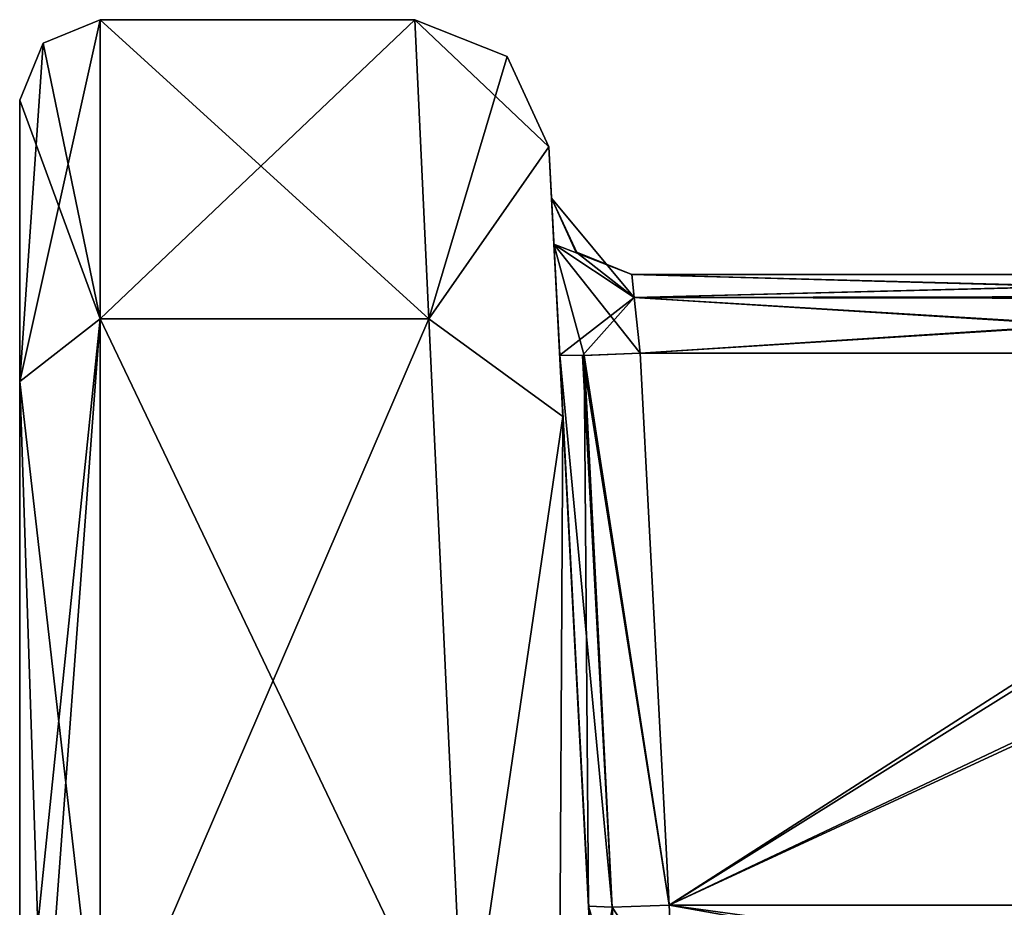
# Model space of a CAD drawing. Header units: inches. Extents: x -9.1 to 9.1, y -1.6 to 4.3.
# Tile 42 of 248: x -9.102 to -8.735, y -0.356 to -0.025. Entities that reach past the tile are written whole.
import ezdxf

# ---------------------------------------------------------------- set-up
doc = ezdxf.new("R2010")
doc.units = ezdxf.units.IN
doc.header["$LTSCALE"] = 65.185185
doc.header["$MEASUREMENT"] = 0
for name, color, linetype in [('1054', 7, 'CONTINUOUS'), ('1062', 7, 'CONTINUOUS'), ('336', 7, 'CONTINUOUS'), ('337', 7, 'CONTINUOUS'), ('376', 7, 'CONTINUOUS'), ('6117', 7, 'CONTINUOUS'), ('6118', 7, 'CONTINUOUS'), ('6202', 7, 'CONTINUOUS'), ('6203', 7, 'CONTINUOUS'), ('6204', 7, 'CONTINUOUS'), ('6205', 7, 'CONTINUOUS'), ('6206', 7, 'CONTINUOUS'), ('6207', 7, 'CONTINUOUS'), ('6208', 7, 'CONTINUOUS'), ('6214', 7, 'CONTINUOUS'), ('6215', 7, 'CONTINUOUS'), ('6216', 7, 'CONTINUOUS'), ('6217', 7, 'CONTINUOUS'), ('6218', 7, 'CONTINUOUS'), ('6219', 7, 'CONTINUOUS'), ('6220', 7, 'CONTINUOUS'), ('6222', 7, 'CONTINUOUS'), ('6223', 7, 'CONTINUOUS'), ('6230', 7, 'CONTINUOUS'), ('6231', 7, 'CONTINUOUS'), ('6403', 7, 'CONTINUOUS'), ('6404', 7, 'CONTINUOUS'), ('6405', 7, 'CONTINUOUS'), ('6406', 7, 'CONTINUOUS'), ('6407', 7, 'CONTINUOUS'), ('6408', 7, 'CONTINUOUS'), ('6409', 7, 'CONTINUOUS'), ('6410', 7, 'CONTINUOUS'), ('6499', 7, 'CONTINUOUS'), ('6500', 7, 'CONTINUOUS'), ('6501', 7, 'CONTINUOUS'), ('6502', 7, 'CONTINUOUS'), ('6503', 7, 'CONTINUOUS'), ('6504', 7, 'CONTINUOUS'), ('6505', 7, 'CONTINUOUS'), ('6506', 7, 'CONTINUOUS'), ('6507', 7, 'CONTINUOUS'), ('7095', 7, 'CONTINUOUS'), ('7096', 7, 'CONTINUOUS'), ('7097', 7, 'CONTINUOUS'), ('7127', 7, 'CONTINUOUS'), ('7128', 7, 'CONTINUOUS'), ('7129', 7, 'CONTINUOUS'), ('7130', 7, 'CONTINUOUS')]:
    doc.layers.add(name, color=color, linetype=linetype)

msp = doc.modelspace()

# ---------------------------------------------------------------- linework, layer by layer
at = {"layer": '1054', "linetype": 'Continuous'}
for points in [[(-9.102, -0.055, 1.4), (-9.102, -0.15978, 1.10426), (-9.102, -0.705, 1.3085), (-9.102, -0.055, 1.4)], [(-9.102, -0.055, 2.6), (-9.102, -0.055, 1.4), (-9.102, -0.705, 2.5085), (-9.102, -0.055, 2.6)], [(-9.102, -0.54656, 2.00065), (-9.102, -0.055, 1.4), (-9.102, -0.705, 1.8415), (-9.102, -0.54656, 2.00065)], [(-9.102, -0.055, 1.4), (-9.102, -0.54656, 2.00065), (-9.102, -0.705, 2.5085), (-9.102, -0.055, 1.4)], [(-9.102, -0.705, 1.8415), (-9.102, -0.055, 1.4), (-9.102, -0.705, 1.4915), (-9.102, -0.705, 1.8415)], [(-9.102, -0.705, 1.4915), (-9.102, -0.055, 1.4), (-9.102, -0.6135, 1.40036), (-9.102, -0.705, 1.4915)], [(-9.102, -0.6135, 1.40036), (-9.102, -0.055, 1.4), (-9.102, -0.705, 1.3085), (-9.102, -0.6135, 1.40036)], [(-9.102, -0.15979, 2.89575), (-9.102, -0.055, 2.6), (-9.102, -0.705, 2.6915), (-9.102, -0.15979, 2.89575)], [(-9.102, -0.705, 2.6915), (-9.102, -0.055, 2.6), (-9.102, -0.6135, 2.60036), (-9.102, -0.705, 2.6915)], [(-9.102, -0.6135, 2.60036), (-9.102, -0.055, 2.6), (-9.102, -0.705, 2.5085), (-9.102, -0.6135, 2.60036)], [(-9.102, -0.15978, 1.10426), (-9.102, -0.42728, 0.94027), (-9.102, -0.705, 1.3085), (-9.102, -0.15978, 1.10426)], [(-9.102, -1.575, 3.30368), (-9.102, -0.42728, 3.05973), (-9.102, -0.15979, 2.89575), (-9.102, -1.575, 3.30368)], [(-9.102, -1.575, 3.30368), (-9.102, -0.15979, 2.89575), (-9.102, -0.705, 2.6915), (-9.102, -1.575, 3.30368)]]:
    msp.add_3dface(points, dxfattribs=at)
at = {"layer": '1062', "linetype": 'Continuous'}
for points in [[(-9.102, -0.055, -2.6), (-9.102, -0.15978, -2.89574), (-9.102, -0.705, -2.6915), (-9.102, -0.055, -2.6)], [(-9.102, -0.055, -1.4), (-9.102, -0.055, -2.6), (-9.102, -0.705, -1.4915), (-9.102, -0.055, -1.4)], [(-9.102, -0.54656, -1.99935), (-9.102, -0.055, -2.6), (-9.102, -0.705, -2.1585), (-9.102, -0.54656, -1.99935)], [(-9.102, -0.055, -2.6), (-9.102, -0.54656, -1.99935), (-9.102, -0.705, -1.4915), (-9.102, -0.055, -2.6)], [(-9.102, -0.705, -2.1585), (-9.102, -0.055, -2.6), (-9.102, -0.705, -2.5085), (-9.102, -0.705, -2.1585)], [(-9.102, -0.705, -2.5085), (-9.102, -0.055, -2.6), (-9.102, -0.6135, -2.59964), (-9.102, -0.705, -2.5085)], [(-9.102, -0.6135, -2.59964), (-9.102, -0.055, -2.6), (-9.102, -0.705, -2.6915), (-9.102, -0.6135, -2.59964)], [(-9.102, -0.15979, -1.10425), (-9.102, -0.055, -1.4), (-9.102, -0.705, -1.3085), (-9.102, -0.15979, -1.10425)], [(-9.102, -0.705, -1.3085), (-9.102, -0.055, -1.4), (-9.102, -0.6135, -1.39964), (-9.102, -0.705, -1.3085)], [(-9.102, -0.6135, -1.39964), (-9.102, -0.055, -1.4), (-9.102, -0.705, -1.4915), (-9.102, -0.6135, -1.39964)], [(-9.102, -0.15978, -2.89574), (-9.102, -0.42728, -3.05973), (-9.102, -0.705, -2.6915), (-9.102, -0.15978, -2.89574)], [(-9.102, -1.575, -0.69632), (-9.102, -0.42728, -0.94027), (-9.102, -0.15979, -1.10425), (-9.102, -1.575, -0.69632)], [(-9.102, -1.575, -0.69632), (-9.102, -0.15979, -1.10425), (-9.102, -0.705, -1.3085), (-9.102, -1.575, -0.69632)]]:
    msp.add_3dface(points, dxfattribs=at)
at = {"layer": '336', "linetype": 'Continuous'}
for points in [[(-7.71828, -0.355, -1.94), (-8.86012, -0.355, -1.94), (-8.01799, -0.47037, -1.93395), (-7.71828, -0.355, -1.94)], [(-8.01799, -0.47037, -1.93395), (-8.86012, -0.355, -1.94), (-8.43808, -0.43039, -1.93605), (-8.01799, -0.47037, -1.93395)], [(-8.43808, -0.43039, -1.93605), (-8.86012, -0.355, -1.94), (-8.85825, -0.3912, -1.9381), (-8.43808, -0.43039, -1.93605)]]:
    msp.add_3dface(points, dxfattribs=at)
at = {"layer": '337', "linetype": 'Continuous'}
for points in [[(-8.8882, -0.3912, -1.90814), (-8.8794, -0.39185, -1.9293), (-8.89008, -0.35539, -1.91002), (-8.8882, -0.3912, -1.90814)], [(-8.89008, -0.35539, -1.91002), (-8.8794, -0.39185, -1.9293), (-8.88128, -0.35576, -1.9312), (-8.89008, -0.35539, -1.91002)], [(-8.85825, -0.3912, -1.9381), (-8.86012, -0.355, -1.94), (-8.88128, -0.35576, -1.9312), (-8.85825, -0.3912, -1.9381)], [(-8.8794, -0.39185, -1.9293), (-8.85825, -0.3912, -1.9381), (-8.88128, -0.35576, -1.9312), (-8.8794, -0.39185, -1.9293)]]:
    msp.add_3dface(points, dxfattribs=at)
at = {"layer": '376', "linetype": 'Continuous'}
for points in [[(-8.8882, -0.3912, -1.90814), (-8.89008, -0.35539, -1.91002), (-8.90491, -0.07238, -1.39973), (-8.8882, -0.3912, -1.90814)], [(-8.8882, -0.3912, -1.90814), (-8.90491, -0.07238, -1.39973), (-8.88683, -0.41737, -1.8445), (-8.8882, -0.3912, -1.90814)], [(-8.90491, -0.07238, -1.39973), (-8.89008, -0.35539, -1.91002), (-8.90084, -0.15001, -1.9154), (-8.90491, -0.07238, -1.39973)], [(-8.88479, -0.45627, 1.78776), (-8.88163, -0.51665, 1.37247), (-8.90491, -0.07238, 1.39979), (-8.88479, -0.45627, 1.78776)], [(-8.90084, -0.15001, 1.9154), (-8.88479, -0.45627, 1.78776), (-8.90491, -0.07238, 1.39979), (-8.90084, -0.15001, 1.9154)], [(-8.87845, -0.57737, 1.25852), (-8.8722, -0.6966, 1.20919), (-8.90491, -0.07238, 1.39979), (-8.87845, -0.57737, 1.25852)], [(-8.90491, -0.07238, 1.39979), (-8.8722, -0.6966, 1.20919), (-8.89965, -0.17291, 1.1166), (-8.90491, -0.07238, 1.39979)], [(-8.88163, -0.51665, 1.37247), (-8.87845, -0.57737, 1.25852), (-8.90491, -0.07238, 1.39979), (-8.88163, -0.51665, 1.37247)], [(-8.90301, -0.10861, 1.93349), (-8.90084, -0.15001, 1.9154), (-8.90491, -0.07238, 1.39979), (-8.90301, -0.10861, 1.93349)], [(-8.90391, -0.09157, 1.97537), (-8.90301, -0.10861, 1.93349), (-8.90491, -0.07238, 1.39979), (-8.90391, -0.09157, 1.97537)], [(-8.90391, -0.09157, 2.02463), (-8.90391, -0.09157, 1.97537), (-8.90491, -0.07238, 2.60027), (-8.90391, -0.09157, 2.02463)], [(-8.90491, -0.07238, 2.60027), (-8.90391, -0.09157, 1.97537), (-8.90491, -0.07238, 1.39979), (-8.90491, -0.07238, 2.60027)], [(-8.90301, -0.10861, 2.06651), (-8.90391, -0.09157, 2.02463), (-8.90491, -0.07238, 2.60027), (-8.90301, -0.10861, 2.06651)], [(-8.90084, -0.15001, 2.0846), (-8.90301, -0.10861, 2.06651), (-8.90491, -0.07238, 2.60027), (-8.90084, -0.15001, 2.0846)], [(-8.89008, -0.35539, 2.08998), (-8.90084, -0.15001, 2.0846), (-8.90491, -0.07238, 2.60027), (-8.89008, -0.35539, 2.08998)], [(-8.8882, -0.3912, 2.09186), (-8.89008, -0.35539, 2.08998), (-8.90491, -0.07238, 2.60027), (-8.8882, -0.3912, 2.09186)], [(-8.88683, -0.41737, 2.1555), (-8.8882, -0.3912, 2.09186), (-8.90491, -0.07238, 2.60027), (-8.88683, -0.41737, 2.1555)], [(-8.88479, -0.45627, 2.21224), (-8.88683, -0.41737, 2.1555), (-8.90491, -0.07238, 2.60027), (-8.88479, -0.45627, 2.21224)], [(-8.88163, -0.51665, 2.62752), (-8.88479, -0.45627, 2.21224), (-8.90491, -0.07238, 2.60027), (-8.88163, -0.51665, 2.62752)], [(-8.89965, -0.1729, 2.88339), (-8.88163, -0.51665, 2.62752), (-8.90491, -0.07238, 2.60027), (-8.89965, -0.1729, 2.88339)], [(-8.90491, -0.07238, -1.39973), (-8.89965, -0.1729, -1.11661), (-8.88163, -0.51665, -1.37248), (-8.90491, -0.07238, -1.39973)], [(-8.90491, -0.07238, -2.60021), (-8.90491, -0.07238, -1.39973), (-8.90391, -0.09157, -2.02463), (-8.90491, -0.07238, -2.60021)], [(-8.90391, -0.09157, -2.02463), (-8.90491, -0.07238, -1.39973), (-8.90391, -0.09157, -1.97537), (-8.90391, -0.09157, -2.02463)], [(-8.90391, -0.09157, -1.97537), (-8.90491, -0.07238, -1.39973), (-8.90301, -0.10861, -1.93349), (-8.90391, -0.09157, -1.97537)], [(-8.90301, -0.10861, -1.93349), (-8.90491, -0.07238, -1.39973), (-8.90084, -0.15001, -1.9154), (-8.90301, -0.10861, -1.93349)], [(-8.88683, -0.41737, -1.8445), (-8.90491, -0.07238, -1.39973), (-8.88479, -0.45627, -1.78776), (-8.88683, -0.41737, -1.8445)], [(-8.88479, -0.45627, -1.78776), (-8.90491, -0.07238, -1.39973), (-8.88163, -0.51665, -1.37248), (-8.88479, -0.45627, -1.78776)], [(-8.89965, -0.17285, -2.88333), (-8.90491, -0.07238, -2.60021), (-8.8722, -0.6966, -2.79081), (-8.89965, -0.17285, -2.88333)], [(-8.8722, -0.6966, -2.79081), (-8.90491, -0.07238, -2.60021), (-8.87845, -0.57737, -2.74148), (-8.8722, -0.6966, -2.79081)], [(-8.87845, -0.57737, -2.74148), (-8.90491, -0.07238, -2.60021), (-8.88163, -0.51665, -2.62753), (-8.87845, -0.57737, -2.74148)], [(-8.88163, -0.51665, -2.62753), (-8.90491, -0.07238, -2.60021), (-8.88479, -0.45627, -2.21224), (-8.88163, -0.51665, -2.62753)], [(-8.88479, -0.45627, -2.21224), (-8.90491, -0.07238, -2.60021), (-8.90084, -0.15001, -2.0846), (-8.88479, -0.45627, -2.21224)], [(-8.90084, -0.15001, -2.0846), (-8.90491, -0.07238, -2.60021), (-8.90301, -0.10861, -2.06651), (-8.90084, -0.15001, -2.0846)], [(-8.90301, -0.10861, -2.06651), (-8.90491, -0.07238, -2.60021), (-8.90391, -0.09157, -2.02463), (-8.90301, -0.10861, -2.06651)], [(-8.88683, -0.41737, 1.8445), (-8.88479, -0.45627, 1.78776), (-8.90084, -0.15001, 1.9154), (-8.88683, -0.41737, 1.8445)], [(-8.8882, -0.3912, 1.90814), (-8.88683, -0.41737, 1.8445), (-8.90084, -0.15001, 1.9154), (-8.8882, -0.3912, 1.90814)], [(-8.89008, -0.35539, 1.91002), (-8.8882, -0.3912, 1.90814), (-8.90084, -0.15001, 1.9154), (-8.89008, -0.35539, 1.91002)], [(-8.88683, -0.41737, -2.1555), (-8.88479, -0.45627, -2.21224), (-8.90084, -0.15001, -2.0846), (-8.88683, -0.41737, -2.1555)], [(-8.8882, -0.3912, -2.09186), (-8.88683, -0.41737, -2.1555), (-8.90084, -0.15001, -2.0846), (-8.8882, -0.3912, -2.09186)], [(-8.89008, -0.35539, -2.08998), (-8.8882, -0.3912, -2.09186), (-8.90084, -0.15001, -2.0846), (-8.89008, -0.35539, -2.08998)], [(-8.88623, -0.42892, -3.04019), (-8.89965, -0.17285, -2.88333), (-8.87784, -0.58901, -3.07422), (-8.88623, -0.42892, -3.04019)], [(-8.87784, -0.58901, -3.07422), (-8.89965, -0.17285, -2.88333), (-8.82625, -1.57343, -2.83274), (-8.87784, -0.58901, -3.07422)], [(-8.82625, -1.57343, -2.83274), (-8.89965, -0.17285, -2.88333), (-8.8722, -0.6966, -2.79081), (-8.82625, -1.57343, -2.83274)], [(-8.87845, -0.57737, 2.74148), (-8.88163, -0.51665, 2.62752), (-8.89965, -0.1729, 2.88339), (-8.87845, -0.57737, 2.74148)], [(-8.8722, -0.69661, 2.79081), (-8.87845, -0.57737, 2.74148), (-8.89965, -0.1729, 2.88339), (-8.8722, -0.69661, 2.79081)], [(-8.82625, -1.57343, 2.83274), (-8.8722, -0.69661, 2.79081), (-8.89965, -0.1729, 2.88339), (-8.82625, -1.57343, 2.83274)], [(-8.88622, -0.42905, 3.04021), (-8.82625, -1.57343, 2.83274), (-8.89965, -0.1729, 2.88339), (-8.88622, -0.42905, 3.04021)], [(-8.89965, -0.1729, -1.11661), (-8.88622, -0.42905, -0.95979), (-8.82625, -1.57343, -1.16726), (-8.89965, -0.1729, -1.11661)], [(-8.88163, -0.51665, -1.37248), (-8.89965, -0.1729, -1.11661), (-8.87845, -0.57737, -1.25852), (-8.88163, -0.51665, -1.37248)], [(-8.87845, -0.57737, -1.25852), (-8.89965, -0.1729, -1.11661), (-8.8722, -0.69661, -1.20919), (-8.87845, -0.57737, -1.25852)], [(-8.8722, -0.69661, -1.20919), (-8.89965, -0.1729, -1.11661), (-8.82625, -1.57343, -1.16726), (-8.8722, -0.69661, -1.20919)], [(-8.8722, -0.6966, 1.20919), (-8.82625, -1.57343, 1.16726), (-8.89965, -0.17291, 1.1166), (-8.8722, -0.6966, 1.20919)], [(-8.89965, -0.17291, 1.1166), (-8.82625, -1.57343, 1.16726), (-8.87784, -0.58901, 0.92578), (-8.89965, -0.17291, 1.1166)], [(-8.88622, -0.4291, 0.95977), (-8.89965, -0.17291, 1.1166), (-8.87784, -0.58901, 0.92578), (-8.88622, -0.4291, 0.95977)]]:
    msp.add_3dface(points, dxfattribs=at)
at = {"layer": '6117', "linetype": 'Continuous'}
for points in [[(-7.70891, -0.355, 2.06), (-8.86012, -0.355, 2.06), (-8.01799, -0.47037, 2.06605), (-7.70891, -0.355, 2.06)], [(-8.01799, -0.47037, 2.06605), (-8.86012, -0.355, 2.06), (-8.43808, -0.43039, 2.06395), (-8.01799, -0.47037, 2.06605)], [(-8.43808, -0.43039, 2.06395), (-8.86012, -0.355, 2.06), (-8.85825, -0.3912, 2.0619), (-8.43808, -0.43039, 2.06395)]]:
    msp.add_3dface(points, dxfattribs=at)
at = {"layer": '6118', "linetype": 'Continuous'}
for points in [[(-8.89008, -0.35539, 2.08998), (-8.8882, -0.3912, 2.09186), (-8.8794, -0.39185, 2.0707), (-8.89008, -0.35539, 2.08998)], [(-8.89008, -0.35539, 2.08998), (-8.8794, -0.39185, 2.0707), (-8.88128, -0.35576, 2.0688), (-8.89008, -0.35539, 2.08998)], [(-8.85825, -0.3912, 2.0619), (-8.86012, -0.355, 2.06), (-8.88128, -0.35576, 2.0688), (-8.85825, -0.3912, 2.0619)], [(-8.8794, -0.39185, 2.0707), (-8.85825, -0.3912, 2.0619), (-8.88128, -0.35576, 2.0688), (-8.8794, -0.39185, 2.0707)]]:
    msp.add_3dface(points, dxfattribs=at)
at = {"layer": '6202', "linetype": 'Continuous'}
for points in [[(-8.95485, -0.025, 2.6), (-8.94958, -0.13652, 2.91477), (-8.92043, -0.03872, 2.6), (-8.95485, -0.025, 2.6)], [(-8.94958, -0.13652, 2.91477), (-8.90491, -0.07238, 2.60027), (-8.92043, -0.03872, 2.6), (-8.94958, -0.13652, 2.91477)], [(-8.89965, -0.1729, 2.88339), (-8.90491, -0.07238, 2.60027), (-8.94958, -0.13652, 2.91477), (-8.89965, -0.1729, 2.88339)], [(-8.93616, -0.42104, 3.08907), (-8.89965, -0.1729, 2.88339), (-8.94958, -0.13652, 2.91477), (-8.93616, -0.42104, 3.08907)], [(-8.89965, -0.1729, 2.88339), (-8.93616, -0.42104, 3.08907), (-8.90105, -0.42229, 3.07456), (-8.89965, -0.1729, 2.88339)], [(-8.88622, -0.42905, 3.04021), (-8.89965, -0.1729, 2.88339), (-8.90105, -0.42229, 3.07456), (-8.88622, -0.42905, 3.04021)]]:
    msp.add_3dface(points, dxfattribs=at)
at = {"layer": '6203', "linetype": 'Continuous'}
for points in [[(-8.94958, -0.13652, 2.91477), (-8.95485, -0.025, 2.6), (-9.072, -0.13643, 2.91466), (-8.94958, -0.13652, 2.91477)], [(-8.95485, -0.025, 2.6), (-9.072, -0.025, 2.6), (-9.072, -0.13643, 2.91466), (-8.95485, -0.025, 2.6)], [(-9.072, -0.42104, 3.08907), (-8.94958, -0.13652, 2.91477), (-9.072, -0.13643, 2.91466), (-9.072, -0.42104, 3.08907)], [(-9.072, -0.42104, 3.08907), (-8.93616, -0.42104, 3.08907), (-8.94958, -0.13652, 2.91477), (-9.072, -0.42104, 3.08907)]]:
    msp.add_3dface(points, dxfattribs=at)
at = {"layer": '6204', "linetype": 'Continuous'}
for points in [[(-9.072, -0.025, 2.6), (-9.102, -0.15979, 2.89575), (-9.072, -0.13643, 2.91466), (-9.072, -0.025, 2.6)], [(-9.102, -0.15979, 2.89575), (-9.072, -0.025, 2.6), (-9.09321, -0.03379, 2.6), (-9.102, -0.15979, 2.89575)], [(-9.102, -0.055, 2.6), (-9.102, -0.15979, 2.89575), (-9.09321, -0.03379, 2.6), (-9.102, -0.055, 2.6)], [(-9.102, -0.42728, 3.05973), (-9.09321, -0.42287, 3.08048), (-9.072, -0.13643, 2.91466), (-9.102, -0.42728, 3.05973)], [(-9.102, -0.15979, 2.89575), (-9.102, -0.42728, 3.05973), (-9.072, -0.13643, 2.91466), (-9.102, -0.15979, 2.89575)], [(-9.09321, -0.42287, 3.08048), (-9.072, -0.42104, 3.08907), (-9.072, -0.13643, 2.91466), (-9.09321, -0.42287, 3.08048)]]:
    msp.add_3dface(points, dxfattribs=at)
at = {"layer": '6205', "linetype": 'Continuous'}
for points in [[(-9.09321, -0.03379, 2.6), (-9.072, -0.025, 2.6), (-9.09321, -0.03379, 1.4), (-9.09321, -0.03379, 2.6)], [(-9.09321, -0.03379, 1.4), (-9.072, -0.025, 2.6), (-9.072, -0.025, 1.4), (-9.09321, -0.03379, 1.4)], [(-9.102, -0.055, 1.4), (-9.102, -0.055, 2.6), (-9.09321, -0.03379, 2.6), (-9.102, -0.055, 1.4)], [(-9.102, -0.055, 1.4), (-9.09321, -0.03379, 2.6), (-9.09321, -0.03379, 1.4), (-9.102, -0.055, 1.4)]]:
    msp.add_3dface(points, dxfattribs=at)
at = {"layer": '6206', "linetype": 'Continuous'}
for points in [[(-9.09321, -0.03379, 1.4), (-9.072, -0.025, 1.4), (-9.072, -0.13643, 1.08534), (-9.09321, -0.03379, 1.4)], [(-9.102, -0.055, 1.4), (-9.09321, -0.03379, 1.4), (-9.072, -0.13643, 1.08534), (-9.102, -0.055, 1.4)], [(-9.102, -0.15978, 1.10426), (-9.102, -0.055, 1.4), (-9.072, -0.13643, 1.08534), (-9.102, -0.15978, 1.10426)], [(-9.072, -0.42104, 0.91093), (-9.102, -0.15978, 1.10426), (-9.072, -0.13643, 1.08534), (-9.072, -0.42104, 0.91093)], [(-9.102, -0.42728, 0.94027), (-9.102, -0.15978, 1.10426), (-9.09321, -0.42287, 0.91952), (-9.102, -0.42728, 0.94027)], [(-9.102, -0.15978, 1.10426), (-9.072, -0.42104, 0.91093), (-9.09321, -0.42287, 0.91952), (-9.102, -0.15978, 1.10426)]]:
    msp.add_3dface(points, dxfattribs=at)
at = {"layer": '6207', "linetype": 'Continuous'}
for points in [[(-9.072, -0.13643, 1.08534), (-9.072, -0.025, 1.4), (-8.94958, -0.13652, 1.08523), (-9.072, -0.13643, 1.08534)], [(-8.94958, -0.13652, 1.08523), (-9.072, -0.025, 1.4), (-8.95485, -0.025, 1.4), (-8.94958, -0.13652, 1.08523)], [(-8.93616, -0.42104, 0.91093), (-9.072, -0.42104, 0.91093), (-9.072, -0.13643, 1.08534), (-8.93616, -0.42104, 0.91093)], [(-8.93616, -0.42104, 0.91093), (-9.072, -0.13643, 1.08534), (-8.94958, -0.13652, 1.08523), (-8.93616, -0.42104, 0.91093)]]:
    msp.add_3dface(points, dxfattribs=at)
at = {"layer": '6208', "linetype": 'Continuous'}
for points in [[(-8.90491, -0.07238, 1.39979), (-8.94958, -0.13652, 1.08523), (-8.95485, -0.025, 1.4), (-8.90491, -0.07238, 1.39979)], [(-8.90491, -0.07238, 1.39979), (-8.95485, -0.025, 1.4), (-8.92043, -0.03873, 1.4), (-8.90491, -0.07238, 1.39979)], [(-8.90491, -0.07238, 1.39979), (-8.89965, -0.17291, 1.1166), (-8.94958, -0.13652, 1.08523), (-8.90491, -0.07238, 1.39979)], [(-8.89965, -0.17291, 1.1166), (-8.93616, -0.42104, 0.91093), (-8.94958, -0.13652, 1.08523), (-8.89965, -0.17291, 1.1166)], [(-8.93616, -0.42104, 0.91093), (-8.89965, -0.17291, 1.1166), (-8.90104, -0.42229, 0.92544), (-8.93616, -0.42104, 0.91093)], [(-8.89965, -0.17291, 1.1166), (-8.88622, -0.4291, 0.95977), (-8.90104, -0.42229, 0.92544), (-8.89965, -0.17291, 1.1166)]]:
    msp.add_3dface(points, dxfattribs=at)
at = {"layer": '6214', "linetype": 'Continuous'}
for points in [[(-8.95485, -0.025, -1.4), (-8.94958, -0.13652, -1.08523), (-8.92043, -0.03872, -1.4), (-8.95485, -0.025, -1.4)], [(-8.94958, -0.13652, -1.08523), (-8.90491, -0.07238, -1.39973), (-8.92043, -0.03872, -1.4), (-8.94958, -0.13652, -1.08523)], [(-8.89965, -0.1729, -1.11661), (-8.90491, -0.07238, -1.39973), (-8.94958, -0.13652, -1.08523), (-8.89965, -0.1729, -1.11661)], [(-8.93616, -0.42104, -0.91093), (-8.89965, -0.1729, -1.11661), (-8.94958, -0.13652, -1.08523), (-8.93616, -0.42104, -0.91093)], [(-8.89965, -0.1729, -1.11661), (-8.93616, -0.42104, -0.91093), (-8.90105, -0.42229, -0.92544), (-8.89965, -0.1729, -1.11661)], [(-8.88622, -0.42905, -0.95979), (-8.89965, -0.1729, -1.11661), (-8.90105, -0.42229, -0.92544), (-8.88622, -0.42905, -0.95979)]]:
    msp.add_3dface(points, dxfattribs=at)
at = {"layer": '6215', "linetype": 'Continuous'}
for points in [[(-8.94958, -0.13652, -1.08523), (-8.95485, -0.025, -1.4), (-9.072, -0.13643, -1.08534), (-8.94958, -0.13652, -1.08523)], [(-8.95485, -0.025, -1.4), (-9.072, -0.025, -1.4), (-9.072, -0.13643, -1.08534), (-8.95485, -0.025, -1.4)], [(-9.072, -0.42104, -0.91093), (-8.94958, -0.13652, -1.08523), (-9.072, -0.13643, -1.08534), (-9.072, -0.42104, -0.91093)], [(-9.072, -0.42104, -0.91093), (-8.93616, -0.42104, -0.91093), (-8.94958, -0.13652, -1.08523), (-9.072, -0.42104, -0.91093)]]:
    msp.add_3dface(points, dxfattribs=at)
at = {"layer": '6216', "linetype": 'Continuous'}
for points in [[(-9.072, -0.025, -1.4), (-9.102, -0.15979, -1.10425), (-9.072, -0.13643, -1.08534), (-9.072, -0.025, -1.4)], [(-9.102, -0.15979, -1.10425), (-9.072, -0.025, -1.4), (-9.09321, -0.03379, -1.4), (-9.102, -0.15979, -1.10425)], [(-9.102, -0.055, -1.4), (-9.102, -0.15979, -1.10425), (-9.09321, -0.03379, -1.4), (-9.102, -0.055, -1.4)], [(-9.102, -0.42728, -0.94027), (-9.09321, -0.42287, -0.91952), (-9.072, -0.13643, -1.08534), (-9.102, -0.42728, -0.94027)], [(-9.102, -0.15979, -1.10425), (-9.102, -0.42728, -0.94027), (-9.072, -0.13643, -1.08534), (-9.102, -0.15979, -1.10425)], [(-9.09321, -0.42287, -0.91952), (-9.072, -0.42104, -0.91093), (-9.072, -0.13643, -1.08534), (-9.09321, -0.42287, -0.91952)]]:
    msp.add_3dface(points, dxfattribs=at)
at = {"layer": '6217', "linetype": 'Continuous'}
for points in [[(-9.09321, -0.03379, -1.4), (-9.072, -0.025, -1.4), (-9.09321, -0.03379, -2.6), (-9.09321, -0.03379, -1.4)], [(-9.09321, -0.03379, -2.6), (-9.072, -0.025, -1.4), (-9.072, -0.025, -2.6), (-9.09321, -0.03379, -2.6)], [(-9.102, -0.055, -2.6), (-9.102, -0.055, -1.4), (-9.09321, -0.03379, -1.4), (-9.102, -0.055, -2.6)], [(-9.102, -0.055, -2.6), (-9.09321, -0.03379, -1.4), (-9.09321, -0.03379, -2.6), (-9.102, -0.055, -2.6)]]:
    msp.add_3dface(points, dxfattribs=at)
at = {"layer": '6218', "linetype": 'Continuous'}
for points in [[(-9.09321, -0.03379, -2.6), (-9.072, -0.025, -2.6), (-9.072, -0.13643, -2.91466), (-9.09321, -0.03379, -2.6)], [(-9.102, -0.055, -2.6), (-9.09321, -0.03379, -2.6), (-9.072, -0.13643, -2.91466), (-9.102, -0.055, -2.6)], [(-9.102, -0.15978, -2.89574), (-9.102, -0.055, -2.6), (-9.072, -0.13643, -2.91466), (-9.102, -0.15978, -2.89574)], [(-9.072, -0.42104, -3.08907), (-9.102, -0.15978, -2.89574), (-9.072, -0.13643, -2.91466), (-9.072, -0.42104, -3.08907)], [(-9.102, -0.42728, -3.05973), (-9.102, -0.15978, -2.89574), (-9.09321, -0.42287, -3.08048), (-9.102, -0.42728, -3.05973)], [(-9.102, -0.15978, -2.89574), (-9.072, -0.42104, -3.08907), (-9.09321, -0.42287, -3.08048), (-9.102, -0.15978, -2.89574)]]:
    msp.add_3dface(points, dxfattribs=at)
at = {"layer": '6219', "linetype": 'Continuous'}
for points in [[(-9.072, -0.13643, -2.91466), (-9.072, -0.025, -2.6), (-8.94958, -0.13652, -2.91477), (-9.072, -0.13643, -2.91466)], [(-8.94958, -0.13652, -2.91477), (-9.072, -0.025, -2.6), (-8.95485, -0.025, -2.6), (-8.94958, -0.13652, -2.91477)], [(-8.93616, -0.42104, -3.08907), (-9.072, -0.42104, -3.08907), (-9.072, -0.13643, -2.91466), (-8.93616, -0.42104, -3.08907)], [(-8.93616, -0.42104, -3.08907), (-9.072, -0.13643, -2.91466), (-8.94958, -0.13652, -2.91477), (-8.93616, -0.42104, -3.08907)]]:
    msp.add_3dface(points, dxfattribs=at)
at = {"layer": '6220', "linetype": 'Continuous'}
for points in [[(-8.90491, -0.07238, -2.60021), (-8.94958, -0.13652, -2.91477), (-8.95485, -0.025, -2.6), (-8.90491, -0.07238, -2.60021)], [(-8.90491, -0.07238, -2.60021), (-8.95485, -0.025, -2.6), (-8.92043, -0.03873, -2.6), (-8.90491, -0.07238, -2.60021)], [(-8.90491, -0.07238, -2.60021), (-8.89965, -0.17285, -2.88333), (-8.94958, -0.13652, -2.91477), (-8.90491, -0.07238, -2.60021)], [(-8.89965, -0.17285, -2.88333), (-8.93616, -0.42104, -3.08907), (-8.94958, -0.13652, -2.91477), (-8.89965, -0.17285, -2.88333)], [(-8.93616, -0.42104, -3.08907), (-8.89965, -0.17285, -2.88333), (-8.90105, -0.42229, -3.07456), (-8.93616, -0.42104, -3.08907)], [(-8.89965, -0.17285, -2.88333), (-8.88623, -0.42892, -3.04019), (-8.90105, -0.42229, -3.07456), (-8.89965, -0.17285, -2.88333)]]:
    msp.add_3dface(points, dxfattribs=at)
at = {"layer": '6222', "linetype": 'Continuous'}
for points in [[(-8.95485, -0.025, -1.4), (-8.92043, -0.03872, -1.4), (-8.95485, -0.025, -2.6), (-8.95485, -0.025, -1.4)], [(-8.95485, -0.025, -2.6), (-8.92043, -0.03872, -1.4), (-8.92043, -0.03873, -2.6), (-8.95485, -0.025, -2.6)], [(-8.92043, -0.03872, -1.4), (-8.90491, -0.07238, -1.39973), (-8.92043, -0.03873, -2.6), (-8.92043, -0.03872, -1.4)], [(-8.90491, -0.07238, -1.39973), (-8.90491, -0.07238, -2.60021), (-8.92043, -0.03873, -2.6), (-8.90491, -0.07238, -1.39973)]]:
    msp.add_3dface(points, dxfattribs=at)
at = {"layer": '6223', "linetype": 'Continuous'}
for points in [[(-9.072, -0.025, -1.4), (-8.95485, -0.025, -1.4), (-8.95485, -0.025, -2.6), (-9.072, -0.025, -1.4)], [(-9.072, -0.025, -2.6), (-9.072, -0.025, -1.4), (-8.95485, -0.025, -2.6), (-9.072, -0.025, -2.6)]]:
    msp.add_3dface(points, dxfattribs=at)
at = {"layer": '6230', "linetype": 'Continuous'}
for points in [[(-8.95485, -0.025, 2.6), (-8.92043, -0.03872, 2.6), (-8.95485, -0.025, 1.4), (-8.95485, -0.025, 2.6)], [(-8.95485, -0.025, 1.4), (-8.92043, -0.03872, 2.6), (-8.92043, -0.03873, 1.4), (-8.95485, -0.025, 1.4)], [(-8.92043, -0.03872, 2.6), (-8.90491, -0.07238, 2.60027), (-8.92043, -0.03873, 1.4), (-8.92043, -0.03872, 2.6)], [(-8.90491, -0.07238, 2.60027), (-8.90491, -0.07238, 1.39979), (-8.92043, -0.03873, 1.4), (-8.90491, -0.07238, 2.60027)]]:
    msp.add_3dface(points, dxfattribs=at)
at = {"layer": '6231', "linetype": 'Continuous'}
for points in [[(-9.072, -0.025, 2.6), (-8.95485, -0.025, 2.6), (-8.95485, -0.025, 1.4), (-9.072, -0.025, 2.6)], [(-9.072, -0.025, 1.4), (-9.072, -0.025, 2.6), (-8.95485, -0.025, 1.4), (-9.072, -0.025, 1.4)]]:
    msp.add_3dface(points, dxfattribs=at)
at = {"layer": '6403', "linetype": 'Continuous'}
for points in [[(-8.90084, -0.15001, 2.0846), (-8.89008, -0.35539, 2.08998), (-8.88128, -0.35576, 2.0688), (-8.90084, -0.15001, 2.0846)], [(-8.90084, -0.15001, 2.0846), (-8.88128, -0.35576, 2.0688), (-8.89232, -0.1501, 2.06368), (-8.90084, -0.15001, 2.0846)], [(-8.89232, -0.1501, 2.06368), (-8.86012, -0.355, 2.06), (-8.87089, -0.14921, 2.05461), (-8.89232, -0.1501, 2.06368)], [(-8.88128, -0.35576, 2.0688), (-8.86012, -0.355, 2.06), (-8.89232, -0.1501, 2.06368), (-8.88128, -0.35576, 2.0688)]]:
    msp.add_3dface(points, dxfattribs=at)
at = {"layer": '6404', "linetype": 'Continuous'}
for points in [[(-8.90391, -0.09157, 2.02463), (-8.90301, -0.10861, 2.06651), (-8.89433, -0.11201, 2.02462), (-8.90391, -0.09157, 2.02463)], [(-8.90301, -0.10861, 2.06651), (-8.90084, -0.15001, 2.0846), (-8.87306, -0.12848, 2.04553), (-8.90301, -0.10861, 2.06651)], [(-8.89433, -0.11201, 2.02462), (-8.90301, -0.10861, 2.06651), (-8.87395, -0.12, 2.02462), (-8.89433, -0.11201, 2.02462)], [(-8.87395, -0.12, 2.02462), (-8.90301, -0.10861, 2.06651), (-8.87306, -0.12848, 2.04553), (-8.87395, -0.12, 2.02462)], [(-8.90084, -0.15001, 2.0846), (-8.89232, -0.1501, 2.06368), (-8.87306, -0.12848, 2.04553), (-8.90084, -0.15001, 2.0846)], [(-8.89232, -0.1501, 2.06368), (-8.87089, -0.14921, 2.05461), (-8.87306, -0.12848, 2.04553), (-8.89232, -0.1501, 2.06368)]]:
    msp.add_3dface(points, dxfattribs=at)
at = {"layer": '6405', "linetype": 'Continuous'}
for points in [[(-8.90391, -0.09157, 1.97537), (-8.90391, -0.09157, 2.02463), (-8.89433, -0.11201, 2.02462), (-8.90391, -0.09157, 1.97537)], [(-8.90391, -0.09157, 1.97537), (-8.89433, -0.11201, 2.02462), (-8.89486, -0.11151, 1.97538), (-8.90391, -0.09157, 1.97537)], [(-8.89433, -0.11201, 2.02462), (-8.87395, -0.12, 2.02462), (-8.89486, -0.11151, 1.97538), (-8.89433, -0.11201, 2.02462)], [(-8.89486, -0.11151, 1.97538), (-8.87395, -0.12, 2.02462), (-8.87395, -0.12, 1.97538), (-8.89486, -0.11151, 1.97538)]]:
    msp.add_3dface(points, dxfattribs=at)
at = {"layer": '6406', "linetype": 'Continuous'}
for points in [[(-8.90301, -0.10861, 1.93349), (-8.90391, -0.09157, 1.97537), (-8.87306, -0.12849, 1.95447), (-8.90301, -0.10861, 1.93349)], [(-8.90391, -0.09157, 1.97537), (-8.89486, -0.11151, 1.97538), (-8.87306, -0.12849, 1.95447), (-8.90391, -0.09157, 1.97537)], [(-8.90084, -0.15001, 1.9154), (-8.90301, -0.10861, 1.93349), (-8.89177, -0.15009, 1.93688), (-8.90084, -0.15001, 1.9154)], [(-8.89177, -0.15009, 1.93688), (-8.90301, -0.10861, 1.93349), (-8.87089, -0.14921, 1.94539), (-8.89177, -0.15009, 1.93688)], [(-8.87089, -0.14921, 1.94539), (-8.90301, -0.10861, 1.93349), (-8.87306, -0.12849, 1.95447), (-8.87089, -0.14921, 1.94539)], [(-8.89486, -0.11151, 1.97538), (-8.87395, -0.12, 1.97538), (-8.87306, -0.12849, 1.95447), (-8.89486, -0.11151, 1.97538)]]:
    msp.add_3dface(points, dxfattribs=at)
at = {"layer": '6407', "linetype": 'Continuous'}
for points in [[(-8.89008, -0.35539, 1.91002), (-8.90084, -0.15001, 1.9154), (-8.89177, -0.15009, 1.93688), (-8.89008, -0.35539, 1.91002)], [(-8.89177, -0.15009, 1.93688), (-8.87089, -0.14921, 1.94539), (-8.86012, -0.355, 1.94), (-8.89177, -0.15009, 1.93688)], [(-8.89008, -0.35539, 1.91002), (-8.89177, -0.15009, 1.93688), (-8.88128, -0.35576, 1.9312), (-8.89008, -0.35539, 1.91002)], [(-8.88128, -0.35576, 1.9312), (-8.89177, -0.15009, 1.93688), (-8.86012, -0.355, 1.94), (-8.88128, -0.35576, 1.9312)]]:
    msp.add_3dface(points, dxfattribs=at)
at = {"layer": '6408', "linetype": 'Continuous'}
for points in [[(-7.71828, -0.355, 1.94), (-8.86012, -0.355, 1.94), (-8.36789, -0.12188, 1.9461), (-7.71828, -0.355, 1.94)], [(-8.36789, -0.12188, 1.9461), (-8.86012, -0.355, 1.94), (-8.53978, -0.14921, 1.94539), (-8.36789, -0.12188, 1.9461)], [(-8.86012, -0.355, 1.94), (-8.87089, -0.14921, 1.94539), (-8.53978, -0.14921, 1.94539), (-8.86012, -0.355, 1.94)]]:
    msp.add_3dface(points, dxfattribs=at)
at = {"layer": '6409', "linetype": 'Continuous'}
for points in [[(-8.86012, -0.355, 1.94), (-7.71828, -0.355, 1.94), (-8.85825, -0.39121, 1.9381), (-8.86012, -0.355, 1.94)], [(-8.85825, -0.39121, 1.9381), (-7.71828, -0.355, 1.94), (-8.43808, -0.43038, 1.93605), (-8.85825, -0.39121, 1.9381)]]:
    msp.add_3dface(points, dxfattribs=at)
at = {"layer": '6410', "linetype": 'Continuous'}
for points in [[(-8.8882, -0.3912, 1.90814), (-8.89008, -0.35539, 1.91002), (-8.88128, -0.35576, 1.9312), (-8.8882, -0.3912, 1.90814)], [(-8.88128, -0.35576, 1.9312), (-8.86012, -0.355, 1.94), (-8.85825, -0.39121, 1.9381), (-8.88128, -0.35576, 1.9312)]]:
    msp.add_3dface(points, dxfattribs=at)
at = {"layer": '6499', "linetype": 'Continuous'}
for points in [[(-8.87089, -0.14921, -1.94539), (-8.86012, -0.355, -1.94), (-8.53978, -0.14921, -1.94539), (-8.87089, -0.14921, -1.94539)], [(-8.86012, -0.355, -1.94), (-7.71828, -0.355, -1.94), (-8.53978, -0.14921, -1.94539), (-8.86012, -0.355, -1.94)]]:
    msp.add_3dface(points, dxfattribs=at)
at = {"layer": '6500', "linetype": 'Continuous'}
for points in [[(-8.89008, -0.35539, -1.91002), (-8.88128, -0.35576, -1.9312), (-8.90084, -0.15001, -1.9154), (-8.89008, -0.35539, -1.91002)], [(-8.90084, -0.15001, -1.9154), (-8.88128, -0.35576, -1.9312), (-8.89232, -0.1501, -1.93632), (-8.90084, -0.15001, -1.9154)], [(-8.86012, -0.355, -1.94), (-8.87089, -0.14921, -1.94539), (-8.89232, -0.1501, -1.93632), (-8.86012, -0.355, -1.94)], [(-8.88128, -0.35576, -1.9312), (-8.86012, -0.355, -1.94), (-8.89232, -0.1501, -1.93632), (-8.88128, -0.35576, -1.9312)]]:
    msp.add_3dface(points, dxfattribs=at)
at = {"layer": '6501', "linetype": 'Continuous'}
for points in [[(-8.90391, -0.09157, -1.97537), (-8.90301, -0.10861, -1.93349), (-8.89433, -0.11201, -1.97538), (-8.90391, -0.09157, -1.97537)], [(-8.90301, -0.10861, -1.93349), (-8.90084, -0.15001, -1.9154), (-8.87306, -0.12848, -1.95447), (-8.90301, -0.10861, -1.93349)], [(-8.89433, -0.11201, -1.97538), (-8.90301, -0.10861, -1.93349), (-8.87395, -0.12, -1.97538), (-8.89433, -0.11201, -1.97538)], [(-8.87395, -0.12, -1.97538), (-8.90301, -0.10861, -1.93349), (-8.87306, -0.12848, -1.95447), (-8.87395, -0.12, -1.97538)], [(-8.90084, -0.15001, -1.9154), (-8.89232, -0.1501, -1.93632), (-8.87306, -0.12848, -1.95447), (-8.90084, -0.15001, -1.9154)], [(-8.89232, -0.1501, -1.93632), (-8.87089, -0.14921, -1.94539), (-8.87306, -0.12848, -1.95447), (-8.89232, -0.1501, -1.93632)]]:
    msp.add_3dface(points, dxfattribs=at)
at = {"layer": '6502', "linetype": 'Continuous'}
for points in [[(-8.90391, -0.09157, -2.02463), (-8.90391, -0.09157, -1.97537), (-8.89433, -0.11201, -1.97538), (-8.90391, -0.09157, -2.02463)], [(-8.90391, -0.09157, -2.02463), (-8.89433, -0.11201, -1.97538), (-8.89486, -0.11151, -2.02462), (-8.90391, -0.09157, -2.02463)], [(-8.89433, -0.11201, -1.97538), (-8.87395, -0.12, -1.97538), (-8.89486, -0.11151, -2.02462), (-8.89433, -0.11201, -1.97538)], [(-8.89486, -0.11151, -2.02462), (-8.87395, -0.12, -1.97538), (-8.87395, -0.12, -2.02462), (-8.89486, -0.11151, -2.02462)]]:
    msp.add_3dface(points, dxfattribs=at)
at = {"layer": '6503', "linetype": 'Continuous'}
for points in [[(-8.90301, -0.10861, -2.06651), (-8.90391, -0.09157, -2.02463), (-8.87306, -0.12849, -2.04553), (-8.90301, -0.10861, -2.06651)], [(-8.90391, -0.09157, -2.02463), (-8.89486, -0.11151, -2.02462), (-8.87306, -0.12849, -2.04553), (-8.90391, -0.09157, -2.02463)], [(-8.90084, -0.15001, -2.0846), (-8.90301, -0.10861, -2.06651), (-8.89177, -0.15009, -2.06312), (-8.90084, -0.15001, -2.0846)], [(-8.89177, -0.15009, -2.06312), (-8.90301, -0.10861, -2.06651), (-8.87089, -0.14921, -2.05461), (-8.89177, -0.15009, -2.06312)], [(-8.87089, -0.14921, -2.05461), (-8.90301, -0.10861, -2.06651), (-8.87306, -0.12849, -2.04553), (-8.87089, -0.14921, -2.05461)], [(-8.89486, -0.11151, -2.02462), (-8.87395, -0.12, -2.02462), (-8.87306, -0.12849, -2.04553), (-8.89486, -0.11151, -2.02462)]]:
    msp.add_3dface(points, dxfattribs=at)
at = {"layer": '6504', "linetype": 'Continuous'}
for points in [[(-8.89008, -0.35539, -2.08998), (-8.90084, -0.15001, -2.0846), (-8.89177, -0.15009, -2.06312), (-8.89008, -0.35539, -2.08998)], [(-8.89177, -0.15009, -2.06312), (-8.87089, -0.14921, -2.05461), (-8.86012, -0.355, -2.06), (-8.89177, -0.15009, -2.06312)], [(-8.89008, -0.35539, -2.08998), (-8.89177, -0.15009, -2.06312), (-8.88128, -0.35576, -2.0688), (-8.89008, -0.35539, -2.08998)], [(-8.88128, -0.35576, -2.0688), (-8.89177, -0.15009, -2.06312), (-8.86012, -0.355, -2.06), (-8.88128, -0.35576, -2.0688)]]:
    msp.add_3dface(points, dxfattribs=at)
at = {"layer": '6505', "linetype": 'Continuous'}
for points in [[(-7.70891, -0.355, -2.06), (-8.86012, -0.355, -2.06), (-8.35423, -0.12069, -2.05386), (-7.70891, -0.355, -2.06)], [(-8.35423, -0.12069, -2.05386), (-8.86012, -0.355, -2.06), (-8.53026, -0.14922, -2.05461), (-8.35423, -0.12069, -2.05386)], [(-8.86012, -0.355, -2.06), (-8.87089, -0.14921, -2.05461), (-8.53026, -0.14922, -2.05461), (-8.86012, -0.355, -2.06)]]:
    msp.add_3dface(points, dxfattribs=at)
at = {"layer": '6506', "linetype": 'Continuous'}
for points in [[(-8.86012, -0.355, -2.06), (-7.70891, -0.355, -2.06), (-8.85825, -0.39121, -2.0619), (-8.86012, -0.355, -2.06)], [(-8.85825, -0.39121, -2.0619), (-7.70891, -0.355, -2.06), (-8.43808, -0.43038, -2.06395), (-8.85825, -0.39121, -2.0619)]]:
    msp.add_3dface(points, dxfattribs=at)
at = {"layer": '6507', "linetype": 'Continuous'}
for points in [[(-8.8882, -0.3912, -2.09186), (-8.89008, -0.35539, -2.08998), (-8.88128, -0.35576, -2.0688), (-8.8882, -0.3912, -2.09186)], [(-8.88128, -0.35576, -2.0688), (-8.86012, -0.355, -2.06), (-8.85825, -0.39121, -2.0619), (-8.88128, -0.35576, -2.0688)]]:
    msp.add_3dface(points, dxfattribs=at)
at = {"layer": '7095', "linetype": 'Continuous'}
for points in [[(-8.87395, -0.12, -1.97538), (-8.87306, -0.12848, -1.95447), (-8.53978, -0.12, -1.97538), (-8.87395, -0.12, -1.97538)], [(-8.53978, -0.12, -1.97538), (-8.87306, -0.12848, -1.95447), (-8.53978, -0.12793, -1.95506), (-8.53978, -0.12, -1.97538)], [(-8.87306, -0.12848, -1.95447), (-8.87089, -0.14921, -1.94539), (-8.53978, -0.12793, -1.95506), (-8.87306, -0.12848, -1.95447)], [(-8.87089, -0.14921, -1.94539), (-8.53978, -0.14921, -1.94539), (-8.53978, -0.12793, -1.95506), (-8.87089, -0.14921, -1.94539)]]:
    msp.add_3dface(points, dxfattribs=at)
at = {"layer": '7096', "linetype": 'Continuous'}
for points in [[(-8.87395, -0.12, -2.02462), (-8.87395, -0.12, -1.97538), (-8.53978, -0.12, -1.97538), (-8.87395, -0.12, -2.02462)], [(-8.87395, -0.12, -2.02462), (-8.53978, -0.12, -1.97538), (-8.53534, -0.12, -2.00006), (-8.87395, -0.12, -2.02462)], [(-8.87395, -0.12, -2.02462), (-8.53534, -0.12, -2.00006), (-8.53031, -0.12, -2.02462), (-8.87395, -0.12, -2.02462)]]:
    msp.add_3dface(points, dxfattribs=at)
at = {"layer": '7097', "linetype": 'Continuous'}
for points in [[(-8.87306, -0.12849, -2.04553), (-8.87395, -0.12, -2.02462), (-8.53031, -0.12908, -2.04612), (-8.87306, -0.12849, -2.04553)], [(-8.87395, -0.12, -2.02462), (-8.53031, -0.12, -2.02462), (-8.53031, -0.12908, -2.04612), (-8.87395, -0.12, -2.02462)], [(-8.87089, -0.14921, -2.05461), (-8.87306, -0.12849, -2.04553), (-8.53026, -0.14922, -2.05461), (-8.87089, -0.14921, -2.05461)], [(-8.53026, -0.14922, -2.05461), (-8.87306, -0.12849, -2.04553), (-8.53031, -0.12908, -2.04612), (-8.53026, -0.14922, -2.05461)]]:
    msp.add_3dface(points, dxfattribs=at)
at = {"layer": '7127', "linetype": 'Continuous'}
for points in [[(-8.87089, -0.14921, 2.05461), (-8.86012, -0.355, 2.06), (-8.53026, -0.14922, 2.05461), (-8.87089, -0.14921, 2.05461)], [(-8.86012, -0.355, 2.06), (-7.70891, -0.355, 2.06), (-8.53026, -0.14922, 2.05461), (-8.86012, -0.355, 2.06)]]:
    msp.add_3dface(points, dxfattribs=at)
at = {"layer": '7128', "linetype": 'Continuous'}
for points in [[(-8.87395, -0.12, 2.02462), (-8.87306, -0.12848, 2.04553), (-8.53031, -0.12, 2.02462), (-8.87395, -0.12, 2.02462)], [(-8.53031, -0.12, 2.02462), (-8.87306, -0.12848, 2.04553), (-8.53031, -0.12796, 2.04497), (-8.53031, -0.12, 2.02462)], [(-8.87306, -0.12848, 2.04553), (-8.87089, -0.14921, 2.05461), (-8.53031, -0.12796, 2.04497), (-8.87306, -0.12848, 2.04553)], [(-8.87089, -0.14921, 2.05461), (-8.53026, -0.14922, 2.05461), (-8.53031, -0.12796, 2.04497), (-8.87089, -0.14921, 2.05461)]]:
    msp.add_3dface(points, dxfattribs=at)
at = {"layer": '7129', "linetype": 'Continuous'}
for points in [[(-8.87395, -0.12, 1.97538), (-8.87395, -0.12, 2.02462), (-8.53031, -0.12, 2.02462), (-8.87395, -0.12, 1.97538)], [(-8.87395, -0.12, 1.97538), (-8.53031, -0.12, 2.02462), (-8.53534, -0.12, 2.00006), (-8.87395, -0.12, 1.97538)], [(-8.53978, -0.12, 1.97538), (-8.87395, -0.12, 1.97538), (-8.53534, -0.12, 2.00006), (-8.53978, -0.12, 1.97538)]]:
    msp.add_3dface(points, dxfattribs=at)
at = {"layer": '7130', "linetype": 'Continuous'}
for points in [[(-8.87306, -0.12849, 1.95447), (-8.87395, -0.12, 1.97538), (-8.53978, -0.12911, 1.95384), (-8.87306, -0.12849, 1.95447)], [(-8.87395, -0.12, 1.97538), (-8.53978, -0.12, 1.97538), (-8.53978, -0.12911, 1.95384), (-8.87395, -0.12, 1.97538)], [(-8.87089, -0.14921, 1.94539), (-8.87306, -0.12849, 1.95447), (-8.53978, -0.14921, 1.94539), (-8.87089, -0.14921, 1.94539)], [(-8.53978, -0.14921, 1.94539), (-8.87306, -0.12849, 1.95447), (-8.53978, -0.12911, 1.95384), (-8.53978, -0.14921, 1.94539)]]:
    msp.add_3dface(points, dxfattribs=at)

doc.saveas('drawing.dxf')
